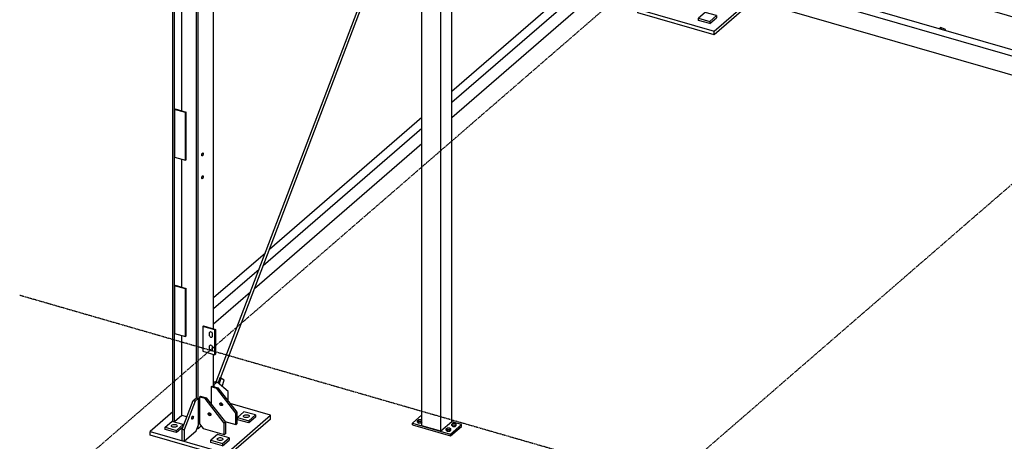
# Model space of a CAD drawing. Header units: millimetres. Extents: x -288865 to 11255, y 102926 to 380857.
# Tile 2 of 142: x -163934 to -160494, y 230312 to 231786. Entities that reach past the tile are written whole.
import ezdxf

# ---------------------------------------------------------------- set-up
doc = ezdxf.new("R2010")
doc.units = ezdxf.units.MM
doc.header["$MEASUREMENT"] = 0
doc.linetypes.add('DXK_LINE_DOT3', pattern=[5.9187, 2.979, -0.9799, 0.9799, -0.9799])
doc.layers.add('TS_INNE_OBIEKTY', color=7, linetype='Continuous')
doc.layers.add('TS_LINIE_WIDOCZNE', color=7, linetype='Continuous')

# ---------------------------------------------------------------- blocks, each defined once
blk = doc.blocks.new('Part-68308383-1778 - 1330')
at = {"layer": 'TS_LINIE_WIDOCZNE', "color": 1, "linetype": 'Continuous'}
for p, q in [((1419.1, 5490.1), (1419.1, 5323.5)), ((1419.1, 5490.1), (1421.5, 5492.1)), ((1457.8, 5478.9), (1419.1, 5490.1)), ((1421.5, 5492.1), (1460.1, 5480.9)), ((1457.8, 5478.9), (1460.1, 5480.9)), ((1457.8, 5312.4), (1457.8, 5478.9)), ((1460.1, 5314.4), (1460.1, 5480.9)), ((1419.1, 5323.5), (1457.8, 5312.4)), ((1457.8, 5312.4), (1460.1, 5314.4))]:
    blk.add_line(p, q, dxfattribs=at)
blk = doc.blocks.new('Bolt-68308383-2454 - 1330')
at = {"layer": 'TS_INNE_OBIEKTY', "color": 1, "linetype": 'Continuous'}
for p, q in [((1542.3, 5326.2), (1542.7, 5327.8)), ((1542.3, 5315.5), (1542.3, 5326.2)), ((1542.7, 5313.6), (1542.3, 5315.5)), ((1542.7, 5327.8), (1543.7, 5329.1)), ((1543.7, 5311.8), (1542.7, 5313.6)), ((1543.7, 5329.1), (1545.2, 5329.6)), ((1545.2, 5310.4), (1543.7, 5311.8)), ((1545.2, 5329.6), (1547, 5329.5)), ((1547, 5309.5), (1545.2, 5310.4)), ((1547, 5329.5), (1548.8, 5328.6)), ((1548.8, 5309.3), (1547, 5309.5)), ((1548.8, 5328.6), (1550.3, 5327.2)), ((1550.3, 5309.9), (1548.8, 5309.3)), ((1550.3, 5327.2), (1551.3, 5325.4)), ((1551.3, 5311.1), (1550.3, 5309.9)), ((1551.3, 5325.4), (1551.7, 5323.5)), ((1551.7, 5312.8), (1551.3, 5311.1)), ((1551.7, 5323.5), (1551.7, 5312.8)), ((1542.3, 5279.5), (1542.7, 5281.2)), ((1542.3, 5268.9), (1542.3, 5279.5)), ((1542.7, 5267), (1542.3, 5268.9)), ((1542.7, 5281.2), (1543.7, 5282.4)), ((1543.7, 5265.2), (1542.7, 5267)), ((1543.7, 5282.4), (1545.2, 5283)), ((1545.2, 5263.7), (1543.7, 5265.2)), ((1545.2, 5283), (1547, 5282.8)), ((1547, 5282.8), (1548.8, 5282)), ((1548.8, 5282), (1550.3, 5280.5)), ((1550.3, 5280.5), (1551.3, 5278.7)), ((1551.3, 5264.5), (1550.3, 5263.3)), ((1551.3, 5278.7), (1551.7, 5276.8)), ((1551.7, 5266.2), (1551.3, 5264.5)), ((1551.7, 5276.8), (1551.7, 5266.2)), ((1547, 5262.9), (1545.2, 5263.7)), ((1548.8, 5262.7), (1547, 5262.9)), ((1550.3, 5263.3), (1548.8, 5262.7))]:
    blk.add_line(p, q, dxfattribs=at)
blk = doc.blocks.new('Part-68308383-2090 - 1330')
at = {"layer": 'TS_LINIE_WIDOCZNE', "color": 1, "linetype": 'Continuous'}
for p, q in [((1263.6, 7205.5), (5290.7, 6043)), ((1244.4, 7188.8), (5271.5, 6026.3)), ((1244.4, 7122.2), (5271.5, 5959.7))]:
    blk.add_line(p, q, dxfattribs=at)
blk = doc.blocks.new('Bolt-68308383-2371 - 1330')
at = {"layer": 'TS_INNE_OBIEKTY', "color": 1, "linetype": 'Continuous'}
for p, q in [((1480, 5026.5), (1480.1, 5028)), ((1480.2, 5025.2), (1480, 5026.5)), ((1480.1, 5028), (1480.4, 5029.7)), ((1480.6, 5024.3), (1480.2, 5025.2)), ((1480.4, 5029.7), (1481, 5031.2)), ((1481.2, 5023.9), (1480.6, 5024.3)), ((1481.2, 5023.9), (1480.6, 5024.3)), ((1481, 5031.2), (1481.7, 5032.6)), ((1482, 5024), (1481.2, 5023.9)), ((1481.7, 5032.6), (1482.6, 5033.6)), ((1482.9, 5024.6), (1482, 5024)), ((1482.6, 5033.6), (1483.4, 5034.2)), ((1483.7, 5025.6), (1482.9, 5024.6)), ((1483.4, 5034.2), (1484.2, 5034.3)), ((1484.4, 5026.9), (1483.7, 5025.6)), ((1484.2, 5034.3), (1484.8, 5033.8)), ((1484.2, 5034.3), (1484.8, 5033.8)), ((1485, 5028.5), (1484.4, 5026.9)), ((1484.8, 5033.8), (1485.2, 5032.9)), ((1485.3, 5030.1), (1485, 5028.5)), ((1485.2, 5032.9), (1485.4, 5031.7)), ((1485.4, 5031.7), (1485.3, 5030.1))]:
    blk.add_line(p, q, dxfattribs=at)
blk = doc.blocks.new('Part-68308383-1798 - 1330')
at = {"layer": 'TS_LINIE_WIDOCZNE', "color": 1, "linetype": 'Continuous'}
for p, q in [((2284.2, 6910.9), (2284.2, 7026.4)), ((2350.8, 6891.6), (2350.8, 7007.1)), ((2389.2, 6880.5), (2389.2, 6996)), ((2284.2, 5000.5), (2284.2, 6822.1)), ((2350.8, 4981.3), (2350.8, 6802.8)), ((2389.2, 5014.6), (2389.2, 6791.7)), ((2350.8, 4981.3), (2284.2, 5000.5)), ((2389.2, 5014.6), (2350.8, 4981.3))]:
    blk.add_line(p, q, dxfattribs=at)
blk = doc.blocks.new('Part-68308383-1802 - 1330')
at = {"layer": 'TS_LINIE_WIDOCZNE', "color": 1, "linetype": 'Continuous'}
for p, q in [((1484.9, 5088.7), (1496.4, 5098.7)), ((1503.1, 5096.8), (1491.5, 5086.8)), ((1496.4, 5098.7), (1503.1, 5096.8)), ((1503.1, 5003.5), (1503.1, 5096.8)), ((1446.4, 4988.8), (1484.9, 5088.7)), ((1491.5, 5086.8), (1453.1, 4986.9)), ((1484.9, 5088.7), (1491.5, 5086.8)), ((1480, 5026.8), (1480.1, 5028.3)), ((1480.1, 5025.4), (1480, 5026.8)), ((1480.1, 5028.3), (1480.5, 5029.9)), ((1480.5, 5024.5), (1480.1, 5025.4)), ((1480.3, 5025.1), (1482.7, 5024.4)), ((1480.5, 5029.9), (1481.1, 5031.5)), ((1481.1, 5023.9), (1480.5, 5024.5)), ((1481.1, 5031.5), (1481.9, 5032.8)), ((1481.9, 5023.9), (1481.1, 5023.9)), ((1481.7, 5032.5), (1485.4, 5031.4)), ((1481.9, 5032.8), (1482.7, 5033.7)), ((1482.7, 5024.4), (1481.9, 5023.9)), ((1482.7, 5033.7), (1483.5, 5034.2)), ((1483.5, 5025.4), (1482.7, 5024.4)), ((1483.5, 5034.2), (1484.3, 5034.2)), ((1484.3, 5026.7), (1483.5, 5025.4)), ((1484.3, 5034.2), (1484.9, 5033.7)), ((1484.9, 5028.2), (1484.3, 5026.7)), ((1484.9, 5033.7), (1485.3, 5032.7)), ((1485.3, 5029.9), (1484.9, 5028.2)), ((1485.3, 5032.7), (1485.4, 5031.4)), ((1485.4, 5031.4), (1485.3, 5029.9)), ((1495.4, 4983.5), (1503.1, 5003.5)), ((1446.4, 4948.8), (1446.4, 4988.8)), ((1446.4, 4988.8), (1453.1, 4986.9)), ((1453.1, 4986.9), (1453.1, 4946.9)), ((1453.1, 4946.9), (1495.4, 4983.5)), ((1446.4, 4948.8), (1453.1, 4946.9))]:
    blk.add_line(p, q, dxfattribs=at)
blk = doc.blocks.new('Part-68308383-1800 - 1330')
at = {"layer": 'TS_LINIE_WIDOCZNE', "color": 1, "linetype": 'Continuous'}
for p, q in [((1521.3, 5349.5), (1519, 5347.5)), ((1519, 5347.5), (1519, 5260.9)), ((1560.3, 5335.6), (1519, 5347.5)), ((1521.3, 5349.5), (1562.6, 5337.6)), ((1562.6, 5337.6), (1560.3, 5335.6)), ((1560.3, 5249), (1560.3, 5335.6)), ((1562.6, 5337.6), (1562.6, 5251)), ((1519, 5260.9), (1560.3, 5249)), ((1562.6, 5251), (1560.3, 5249))]:
    blk.add_line(p, q, dxfattribs=at)
blk = doc.blocks.new('Part-68308383-1844 - 1330')
at = {"layer": 'TS_LINIE_WIDOCZNE', "color": 1, "linetype": 'Continuous'}
for p, q in [((1577.8, 5167.8), (1572, 5150.3)), ((1581.8, 5166.6), (1575.4, 5147.4)), ((1581.8, 5166.6), (1577.8, 5167.8)), ((1593.7, 5160.1), (1581.8, 5166.6)), ((1586.3, 5137.9), (1593.7, 5160.1))]:
    blk.add_line(p, q, dxfattribs=at)
blk = doc.blocks.new('Part-68308383-1818 - 1330')
at = {"layer": 'TS_LINIE_WIDOCZNE', "color": 1, "linetype": 'Continuous'}
for p, q in [((1547.3, 5136.2), (1551.1, 5139.5)), ((1567.3, 5130.4), (1547.3, 5136.2)), ((1547.3, 5136.2), (1547.3, 5077.5)), ((1551.1, 5139.5), (1571.1, 5133.8)), ((1567.3, 5130.4), (1571.1, 5133.8)), ((1633.9, 5044.6), (1567.3, 5130.4)), ((1571.1, 5133.8), (1637.7, 5047.9)), ((1577.9, 5077.3), (1581.8, 5080.6)), ((1577.9, 5077.3), (1578.1, 5078.7)), ((1578.1, 5075.8), (1577.9, 5077.3)), ((1578.1, 5078.7), (1578.8, 5079.8)), ((1578.8, 5074.3), (1578.1, 5075.8)), ((1578.8, 5079.8), (1579.8, 5080.5)), ((1579.8, 5073), (1578.8, 5074.3)), ((1579.8, 5080.5), (1581.1, 5080.8)), ((1581.1, 5071.9), (1579.8, 5073)), ((1581.1, 5080.8), (1582.6, 5080.6)), ((1582.6, 5071.3), (1581.1, 5071.9)), ((1581.8, 5080.7), (1581.8, 5080.6)), ((1581.8, 5080.6), (1582, 5079.1)), ((1582, 5079.1), (1582.6, 5077.6)), ((1582.6, 5080.6), (1584, 5080)), ((1582.6, 5077.6), (1583.7, 5076.3)), ((1582.6, 5071.3), (1586.4, 5074.6)), ((1584, 5071.1), (1582.6, 5071.3)), ((1583.7, 5076.3), (1585, 5075.3)), ((1584, 5080), (1585.3, 5078.9)), ((1585.3, 5071.4), (1584, 5071.1)), ((1585, 5075.3), (1586.4, 5074.6)), ((1585.3, 5078.9), (1586.3, 5077.6)), ((1586.3, 5072.1), (1585.3, 5071.4)), ((1586.3, 5077.6), (1587, 5076.1)), ((1587, 5073.2), (1586.3, 5072.1)), ((1586.4, 5074.6), (1587.2, 5074.5)), ((1587, 5076.1), (1587.2, 5074.6)), ((1587.2, 5074.6), (1587, 5073.2)), ((1637.7, 5047.9), (1633.9, 5044.6)), ((1633.9, 5004.6), (1633.9, 5044.6)), ((1637.7, 5047.9), (1637.7, 5007.9)), ((1595.1, 5015.8), (1633.9, 5004.6)), ((1633.9, 5004.6), (1637.7, 5007.9))]:
    blk.add_line(p, q, dxfattribs=at)
blk = doc.blocks.new('Part-68308383-1777 - 1330')
at = {"layer": 'TS_LINIE_WIDOCZNE', "color": 1, "linetype": 'Continuous'}
for p, q in [((1754.9, 5037.4), (1614.4, 5078)), ((1413.5, 5049.4), (1334.6, 4981.1)), ((1601.1, 4904.2), (1754.9, 5037.4)), ((1754.9, 5024.1), (1601.1, 4890.8)), ((1754.9, 5024.1), (1754.9, 5037.4)), ((1334.6, 4981.1), (1601.1, 4904.2)), ((1334.6, 4967.8), (1334.6, 4981.1)), ((1601.1, 4890.8), (1334.6, 4967.8)), ((1601.1, 4890.8), (1601.1, 4904.2))]:
    blk.add_line(p, q, dxfattribs=at)
blk = doc.blocks.new('Part-68308383-1779 - 1330')
at = {"layer": 'TS_LINIE_WIDOCZNE', "color": 1, "linetype": 'Continuous'}
for p, q in [((1419.1, 6106.3), (1421.5, 6108.3)), ((1457.8, 6095.1), (1419.1, 6106.3)), ((1419.1, 6106.3), (1419.1, 5939.7)), ((1421.5, 6108.3), (1460.1, 6097.1)), ((1457.8, 6095.1), (1460.1, 6097.1)), ((1457.8, 5928.6), (1457.8, 6095.1)), ((1460.1, 5930.6), (1460.1, 6097.1)), ((1419.1, 5939.7), (1457.8, 5928.6)), ((1457.8, 5928.6), (1460.1, 5930.6))]:
    blk.add_line(p, q, dxfattribs=at)
blk = doc.blocks.new('Part-68308383-1781 - 1330')
at = {"layer": 'TS_LINIE_WIDOCZNE', "color": 1, "linetype": 'Continuous'}
for p, q in [((1413.5, 8329.6), (1416.2, 8331.9)), ((1413.5, 7335.2), (1413.5, 8329.6)), ((1413.5, 8329.6), (1419.1, 8328)), ((1419.1, 7340.1), (1419.1, 8328)), ((1445, 8203.3), (1445, 8320.5)), ((1496.4, 7407.1), (1496.4, 8305.7)), ((1496.4, 8305.7), (1502.1, 8304)), ((1502.1, 8304), (1506, 8307.4)), ((1502.1, 7412), (1502.1, 8304)), ((1555.9, 8118.2), (1555.9, 8254.3)), ((1445, 7467.1), (1445, 7900.8)), ((1555.9, 7303.2), (1555.9, 7339.5)), ((1413.5, 7162.2), (1413.5, 7230.2)), ((1419.1, 7160.6), (1419.1, 7235.1)), ((1445, 7153.1), (1445, 7231.3)), ((1496.4, 7138.3), (1496.4, 7253.8)), ((1502.1, 7136.6), (1502.1, 7252.1)), ((1555.9, 7121.1), (1555.9, 7236.6)), ((1413.5, 5016.1), (1413.5, 7073.4)), ((1419.1, 5014.4), (1419.1, 7071.8)), ((1445, 6734.3), (1445, 7064.3)), ((1496.4, 5098.7), (1496.4, 7049.4)), ((1502.1, 5097.1), (1502.1, 7047.8)), ((1555.9, 5339.5), (1555.9, 7032.3)), ((1445, 6101.5), (1445, 6565.1)), ((1445, 5485.3), (1445, 5932.3)), ((1445, 5036.8), (1445, 5316.1)), ((1555.9, 5138.1), (1555.9, 5250.3)), ((1445, 5036.8), (1419.1, 5014.4)), ((1462.9, 5031.6), (1445, 5036.8)), ((1419.1, 5014.4), (1413.5, 5016.1)), ((1502.1, 4990.5), (1498.5, 4991.5)), ((1502.1, 4990.5), (1502.1, 5000.9)), ((1513.1, 5000), (1502.1, 4990.5))]:
    blk.add_line(p, q, dxfattribs=at)
blk = doc.blocks.new('Part-68308383-1801 - 1330')
at = {"layer": 'TS_LINIE_WIDOCZNE', "color": 1, "linetype": 'Continuous'}
for p, q in [((1506.9, 5101.2), (1510.7, 5104.6)), ((1526.9, 5095.5), (1506.9, 5101.2)), ((1506.9, 5101.2), (1506.9, 5008)), ((1510.7, 5104.6), (1530.7, 5098.8)), ((1526.9, 5095.5), (1530.7, 5098.8)), ((1593.5, 5009.6), (1526.9, 5095.5)), ((1530.7, 5098.8), (1597.3, 5012.9)), ((1537.5, 5042.3), (1541.4, 5045.7)), ((1537.5, 5042.3), (1537.8, 5043.7)), ((1537.8, 5040.8), (1537.5, 5042.3)), ((1537.8, 5043.7), (1538.4, 5044.8)), ((1538.4, 5039.3), (1537.8, 5040.8)), ((1538.4, 5044.8), (1539.4, 5045.6)), ((1539.4, 5038), (1538.4, 5039.3)), ((1539.4, 5045.6), (1540.7, 5045.8)), ((1540.7, 5037), (1539.4, 5038)), ((1540.7, 5045.8), (1542.2, 5045.7)), ((1542.2, 5036.3), (1540.7, 5037)), ((1541.4, 5045.8), (1541.4, 5045.7)), ((1541.4, 5045.7), (1541.6, 5044.2)), ((1541.6, 5044.2), (1542.3, 5042.7)), ((1542.2, 5045.7), (1543.6, 5045)), ((1542.2, 5036.3), (1546, 5039.7)), ((1543.6, 5036.1), (1542.2, 5036.3)), ((1542.3, 5042.7), (1543.3, 5041.3)), ((1543.3, 5041.3), (1544.6, 5040.3)), ((1543.6, 5045), (1544.9, 5044)), ((1544.9, 5036.4), (1543.6, 5036.1)), ((1544.6, 5040.3), (1546, 5039.7)), ((1544.9, 5044), (1546, 5042.6)), ((1546, 5037.2), (1544.9, 5036.4)), ((1546, 5042.6), (1546.6, 5041.2)), ((1546, 5039.7), (1546.8, 5039.6)), ((1546.6, 5038.3), (1546, 5037.2)), ((1546.6, 5041.2), (1546.9, 5039.7)), ((1546.9, 5039.7), (1546.6, 5038.3)), ((1506.9, 5008), (1520.2, 4990.8)), ((1520.2, 4990.8), (1593.5, 4969.6)), ((1597.3, 5012.9), (1593.5, 5009.6)), ((1593.5, 4969.6), (1593.5, 5009.6)), ((1597.3, 5012.9), (1597.3, 4973)), ((1593.5, 4969.6), (1597.3, 4973))]:
    blk.add_line(p, q, dxfattribs=at)
blk = doc.blocks.new('Part-68308383-1819 - 1330')
at = {"layer": 'TS_LINIE_WIDOCZNE', "color": 1, "linetype": 'Continuous'}
for p, q in [((3117.3, 6525), (3038.5, 6456.7)), ((3304.9, 6379.7), (3432.8, 6490.5)), ((3444.3, 6487.1), (3304.9, 6366.4)), ((3038.5, 6456.7), (3304.9, 6379.7)), ((3038.5, 6443.3), (3038.5, 6456.7)), ((3304.9, 6366.4), (3038.5, 6443.3)), ((3304.9, 6366.4), (3304.9, 6379.7))]:
    blk.add_line(p, q, dxfattribs=at)
blk = doc.blocks.new('Part-68308383-1843 - 1330')
at = {"layer": 'TS_LINIE_WIDOCZNE', "color": 1, "linetype": 'Continuous'}
for p, q in [((1555.9, 5150.2), (1561.8, 5155.3)), ((1555.9, 5143.7), (1556.9, 5143.4)), ((1568.5, 5153.4), (1556.9, 5143.4)), ((1556.9, 5143.4), (1556.9, 5137.9)), ((1561.8, 5155.3), (1568.5, 5153.4)), ((1606.9, 5120.1), (1568.5, 5153.4)), ((1606.9, 5087.6), (1606.9, 5120.1))]:
    blk.add_line(p, q, dxfattribs=at)
blk = doc.blocks.new('Part-68308383-1851 - 1330')
at = {"layer": 'TS_LINIE_WIDOCZNE', "color": 1, "linetype": 'Continuous'}
for p, q in [((2827, 8474.2), (3084.8, 9153)), ((3084.8, 9153), (3087.2, 9152.5)), ((3087.2, 9152.5), (3090.5, 9151.3)), ((2837.7, 8477.8), (3092.8, 9149.4)), ((3090.5, 9151.3), (3092.8, 9150)), ((3092.8, 9150), (3092.8, 9149.4)), ((2669.8, 8035.8), (2833.5, 8466.8)), ((2661.3, 8038.2), (2822.8, 8463.2)), ((2582.8, 7831.6), (2626.4, 7946.2)), ((2591.3, 7829.3), (2634.8, 7943.7)), ((2370, 7271.4), (2539.7, 7718)), ((2370, 7246.8), (2548.2, 7715.8)), ((2238.1, 6924.2), (2277.7, 7028.2)), ((2246.5, 6921.7), (2284.2, 7020.8)), ((1565.7, 5154.2), (2207.7, 6844.1)), ((1580, 5167.2), (2216.1, 6841.7))]:
    blk.add_line(p, q, dxfattribs=at)
blk = doc.blocks.new('Part-68308383-1925 - 1330')
at = {"layer": 'TS_LINIE_WIDOCZNE', "color": 1, "linetype": 'Continuous'}
for p, q in [((3274, 6445.5), (3250.9, 6425.5)), ((3313.9, 6434), (3274, 6445.5)), ((3290.8, 6414), (3313.9, 6434)), ((3313.9, 6434), (3313.9, 6426)), ((3250.9, 6425.5), (3290.8, 6414)), ((3250.9, 6417.5), (3250.9, 6425.5)), ((3290.8, 6406), (3250.9, 6417.5)), ((3290.8, 6406), (3313.9, 6426)), ((3290.8, 6414), (3290.8, 6406))]:
    blk.add_line(p, q, dxfattribs=at)
blk = doc.blocks.new('Part-68308383-1931 - 1330')
at = {"layer": 'TS_LINIE_WIDOCZNE', "color": 1, "linetype": 'Continuous'}
for p, q in [((1387.1, 4996.1), (1410.2, 5016.1)), ((1387.1, 4988.1), (1387.1, 4996.1)), ((1387.1, 4996.1), (1427.1, 4984.6)), ((1450.2, 5004.6), (1410.2, 5016.1)), ((1427.1, 4984.6), (1450.2, 5004.6)), ((1449, 4995.6), (1427.1, 4976.6)), ((1450.2, 4998.6), (1450.2, 5004.6)), ((1427.1, 4976.6), (1387.1, 4988.1)), ((1427.1, 4976.6), (1427.1, 4984.6))]:
    blk.add_line(p, q, dxfattribs=at)
blk = doc.blocks.new('Part-68308383-1937 - 1330')
at = {"layer": 'TS_LINIE_WIDOCZNE', "color": 1, "linetype": 'Continuous'}
for p, q in [((2284.2, 5039), (2250.9, 5010.1)), ((2250.9, 5003.5), (2250.9, 5010.1)), ((2250.9, 5010.1), (2384.1, 4971.7)), ((2250.9, 5003.5), (2384.1, 4965)), ((2384.1, 4971.7), (2422.6, 5005)), ((2384.1, 4965), (2422.6, 4998.3)), ((2422.6, 5005), (2389.2, 5014.6)), ((2422.6, 4998.3), (2422.6, 5005)), ((2384.1, 4965), (2384.1, 4971.7))]:
    blk.add_line(p, q, dxfattribs=at)
blk = doc.blocks.new('Part-68308383-1942 - 1330')
at = {"layer": 'TS_LINIE_WIDOCZNE', "color": 1, "linetype": 'Continuous'}
for p, q in [((1662.4, 5049.9), (1639.3, 5029.9)), ((1639.3, 5029.9), (1679.3, 5018.4)), ((1639.3, 5021.9), (1639.3, 5029.9)), ((1702.4, 5038.4), (1662.4, 5049.9)), ((1679.3, 5018.4), (1702.4, 5038.4)), ((1702.4, 5030.4), (1679.3, 5010.4)), ((1702.4, 5038.4), (1702.4, 5030.4)), ((1679.3, 5010.4), (1639.3, 5021.9)), ((1679.3, 5018.4), (1679.3, 5010.4))]:
    blk.add_line(p, q, dxfattribs=at)
blk = doc.blocks.new('Part-68308383-1943 - 1330')
at = {"layer": 'TS_LINIE_WIDOCZNE', "color": 1, "linetype": 'Continuous'}
for p, q in [((1570.1, 4970), (1547, 4950)), ((1610.1, 4958.4), (1570.1, 4970)), ((1587, 4938.4), (1610.1, 4958.4)), ((1610.1, 4958.4), (1610.1, 4950.4)), ((1547, 4950), (1587, 4938.4)), ((1547, 4942), (1547, 4950)), ((1587, 4930.4), (1547, 4942)), ((1587, 4930.4), (1610.1, 4950.4)), ((1587, 4938.4), (1587, 4930.4))]:
    blk.add_line(p, q, dxfattribs=at)
blk = doc.blocks.new('Part-68308383-2171 - 1330')
at = {"layer": 'TS_LINIE_WIDOCZNE', "color": 1, "linetype": 'Continuous'}
for p, q in [((3054.1, 6844), (3077.1, 6864)), ((3077.1, 6864), (4619.6, 6418.8)), ((3054.1, 6804), (3054.1, 6844)), ((3054.1, 6844), (4596.6, 6398.8)), ((3054.1, 6824), (3055, 6827.1)), ((3055, 6820.4), (3054.1, 6824)), ((3055, 6827.1), (3057.4, 6828.8)), ((3057.4, 6817.3), (3055, 6820.4)), ((3055.2, 6825), (3056.1, 6827.9)), ((3055.2, 6825), (3056.1, 6821.4)), ((3056.1, 6821.4), (3058.6, 6818.3)), ((3057.4, 6828.8), (3060.7, 6828.8)), ((3060.7, 6815.4), (3057.4, 6817.3)), ((3058.6, 6818.3), (3061.9, 6816.4)), ((3060.7, 6828.8), (3064.1, 6826.9)), ((3064.1, 6815.4), (3060.7, 6815.4)), ((3061.9, 6816.4), (3065.2, 6816.4)), ((3064.1, 6826.9), (3066.5, 6823.8)), ((3066.5, 6817.1), (3064.1, 6815.4)), ((3065.2, 6816.4), (3066.6, 6817.3)), ((3066.5, 6823.8), (3067.4, 6820.2)), ((3067.4, 6820.2), (3066.5, 6817.1)), ((3054.1, 6804), (3645, 6633.5)), ((3663.4, 6628.2), (3718, 6612.4)), ((3718, 6612.4), (4549, 6372.6))]:
    blk.add_line(p, q, dxfattribs=at)
blk = doc.blocks.new('Part-68308383-2279 - 1330')
at = {"layer": 'TS_LINIE_WIDOCZNE', "color": 1, "linetype": 'Continuous'}
for p, q in [((4096.2, 6392.1), (4092.5, 6388.9)), ((4100.2, 6391), (4096.2, 6392.1)), ((4100.2, 6391), (4096.5, 6387.7)), ((4113.7, 6386), (4100.2, 6391)), ((4113.7, 6382.7), (4113.7, 6386))]:
    blk.add_line(p, q, dxfattribs=at)
blk = doc.blocks.new('Bolt-68308383-2370 - 1330')
at = {"layer": 'TS_INNE_OBIEKTY', "color": 1, "linetype": 'Continuous'}
for p, q in [((1537.5, 5042.6), (1537.8, 5043.9)), ((1537.7, 5041.1), (1537.5, 5042.6)), ((1538.3, 5039.6), (1537.7, 5041.1)), ((1537.8, 5043.9), (1538.6, 5045)), ((1539.2, 5038.2), (1538.3, 5039.6)), ((1538.6, 5045), (1539.7, 5045.6)), ((1540.5, 5037.1), (1539.2, 5038.2)), ((1539.7, 5045.6), (1541, 5045.8)), ((1541.9, 5036.4), (1540.5, 5037.1)), ((1541, 5045.8), (1542.4, 5045.6)), ((1543.4, 5036.1), (1541.9, 5036.4)), ((1542.4, 5045.6), (1543.9, 5044.9)), ((1544.7, 5036.3), (1543.4, 5036.1)), ((1543.9, 5044.9), (1545.1, 5043.8)), ((1545.8, 5037), (1544.7, 5036.3)), ((1545.1, 5043.8), (1546.1, 5042.4)), ((1546.5, 5038.1), (1545.8, 5037)), ((1546.1, 5042.4), (1546.7, 5040.9)), ((1546.8, 5039.4), (1546.5, 5038.1)), ((1546.7, 5040.9), (1546.8, 5039.4))]:
    blk.add_line(p, q, dxfattribs=at)
blk = doc.blocks.new('Bolt-68308383-2593 - 1330')
at = {"layer": 'TS_INNE_OBIEKTY', "color": 1, "linetype": 'Continuous'}
for p, q in [((1660.9, 5033.6), (1661.1, 5035.2)), ((1661.7, 5032.1), (1660.9, 5033.6)), ((1661.1, 5035.2), (1662.2, 5036.6)), ((1663.4, 5030.8), (1661.7, 5032.1)), ((1662.2, 5036.6), (1664.2, 5037.8)), ((1665.9, 5029.8), (1663.4, 5030.8)), ((1664.2, 5037.8), (1666.8, 5038.7)), ((1668.8, 5029.2), (1665.9, 5029.8)), ((1666.8, 5038.7), (1669.8, 5039.1)), ((1671.9, 5029.2), (1668.8, 5029.2)), ((1669.8, 5039.1), (1672.9, 5039)), ((1674.9, 5029.6), (1671.9, 5029.2)), ((1672.9, 5039), (1675.9, 5038.5)), ((1677.6, 5030.4), (1674.9, 5029.6)), ((1675.9, 5038.5), (1678.3, 5037.5)), ((1679.5, 5031.6), (1677.6, 5030.4)), ((1678.3, 5037.5), (1680, 5036.2)), ((1680.6, 5033.1), (1679.5, 5031.6)), ((1680, 5036.2), (1680.8, 5034.7)), ((1680.8, 5034.7), (1680.6, 5033.1))]:
    blk.add_line(p, q, dxfattribs=at)
blk = doc.blocks.new('Bolt-68308383-2400 - 1330')
at = {"layer": 'TS_INNE_OBIEKTY', "color": 1, "linetype": 'Continuous'}
for p, q in [((1577.9, 5077.6), (1578.2, 5078.9)), ((1578.1, 5076.1), (1577.9, 5077.6)), ((1578.7, 5074.6), (1578.1, 5076.1)), ((1578.2, 5078.9), (1579, 5080)), ((1579.6, 5073.2), (1578.7, 5074.6)), ((1579, 5080), (1580, 5080.6)), ((1580.9, 5072.1), (1579.6, 5073.2)), ((1580, 5080.6), (1581.4, 5080.8)), ((1582.3, 5071.4), (1580.9, 5072.1)), ((1581.4, 5080.8), (1582.8, 5080.6)), ((1583.8, 5071.1), (1582.3, 5071.4)), ((1582.8, 5080.6), (1584.3, 5079.8)), ((1585.1, 5071.3), (1583.8, 5071.1)), ((1584.3, 5079.8), (1585.5, 5078.7)), ((1586.2, 5072), (1585.1, 5071.3)), ((1585.5, 5078.7), (1586.5, 5077.4)), ((1586.9, 5073), (1586.2, 5072)), ((1586.5, 5077.4), (1587.1, 5075.9)), ((1587.2, 5074.4), (1586.9, 5073)), ((1587.1, 5075.9), (1587.2, 5074.4))]:
    blk.add_line(p, q, dxfattribs=at)
blk = doc.blocks.new('Bolt-68308383-2412 - 1330')
at = {"layer": 'TS_INNE_OBIEKTY', "color": 1, "linetype": 'Continuous'}
for p, q in [((1583.8, 5117.4), (1585.1, 5117)), ((1584.4, 5116.6), (1585.1, 5117)), ((1585.1, 5117), (1585.7, 5115))]:
    blk.add_line(p, q, dxfattribs=at)
blk = doc.blocks.new('Bolt-68308383-2472 - 1330')
at = {"layer": 'TS_INNE_OBIEKTY', "color": 1, "linetype": 'Continuous'}
for p, q in [((2269.1, 5018.9), (2273.1, 5022.4)), ((2269.1, 5013.7), (2269.1, 5018.9)), ((2273.1, 5015.5), (2269.1, 5018.9)), ((2269.1, 5013.7), (2273.1, 5010.2)), ((2273.1, 5022.4), (2281.1, 5022.4)), ((2273.1, 5010.2), (2273.1, 5015.5)), ((2281.1, 5015.5), (2273.1, 5015.5)), ((2281.1, 5010.2), (2273.1, 5010.2)), ((2281.1, 5022.4), (2284.2, 5019.8)), ((2284.2, 5018.1), (2281.1, 5015.5)), ((2281.1, 5010.2), (2281.1, 5015.5)), ((2284.2, 5012.8), (2281.1, 5010.2)), ((2369.1, 4990.1), (2373.1, 4993.6)), ((2369.1, 4984.8), (2369.1, 4990.1)), ((2373.1, 4986.6), (2369.1, 4990.1)), ((2373.1, 4993.6), (2381.1, 4993.6)), ((2381.1, 4993.6), (2385.1, 4990.1)), ((2385.1, 4990.1), (2381.1, 4986.6)), ((2385.1, 4984.8), (2385.1, 4990.1)), ((2388.3, 5006.8), (2392.3, 5010.2)), ((2388.3, 5001.5), (2388.3, 5006.8)), ((2392.3, 5003.3), (2388.3, 5006.8)), ((2388.3, 5001.5), (2392.3, 4998)), ((2392.3, 5010.2), (2400.3, 5010.2)), ((2392.3, 4998), (2392.3, 5003.3)), ((2400.3, 5003.3), (2392.3, 5003.3)), ((2392.3, 4998), (2400.3, 4998)), ((2400.3, 5010.2), (2404.3, 5006.8)), ((2404.3, 5006.8), (2400.3, 5003.3)), ((2400.3, 4998), (2400.3, 5003.3)), ((2400.3, 4998), (2404.3, 5001.5)), ((2404.3, 5001.5), (2404.3, 5006.8)), ((2369.1, 4984.8), (2373.1, 4981.4)), ((2373.1, 4981.4), (2373.1, 4986.6)), ((2381.1, 4986.6), (2373.1, 4986.6)), ((2373.1, 4981.4), (2381.1, 4981.4)), ((2381.1, 4981.4), (2381.1, 4986.6)), ((2381.1, 4981.4), (2385.1, 4984.8))]:
    blk.add_line(p, q, dxfattribs=at)
blk = doc.blocks.new('Part-68308383-3651 - 1330')
at = {"layer": 'TS_LINIE_WIDOCZNE', "color": 1, "linetype": 'Continuous'}
for p, q in [((3004.4, 6703), (3104.4, 6789.5)), ((3037.7, 6693.3), (3135.3, 6777.8)), ((3083.9, 6680), (3135.4, 6724.6)), ((2389.2, 6170.2), (2927.5, 6636.3)), ((2389.2, 6131.7), (2960.8, 6626.7)), ((2389.2, 6078.4), (3007, 6613.4)), ((1751.1, 5617.5), (2284.2, 6079.2)), ((1729.3, 5560.2), (2284.2, 6040.7)), ((1699.1, 5480.8), (2284.2, 5987.4)), ((1555.9, 5448.5), (1737.1, 5605.5)), ((1555.9, 5410.1), (1715.4, 5548.1)), ((1555.9, 5356.8), (1685.2, 5468.7))]:
    blk.add_line(p, q, dxfattribs=at)
blk = doc.blocks.new('Bolt-68308383-2595 - 1330')
at = {"layer": 'TS_INNE_OBIEKTY', "color": 1, "linetype": 'Continuous'}
for p, q in [((1568.6, 4953.7), (1568.8, 4955.2)), ((1568.8, 4955.2), (1569.9, 4956.7)), ((1569.9, 4956.7), (1571.9, 4957.9)), ((1571.9, 4957.9), (1574.5, 4958.8)), ((1574.5, 4958.8), (1577.5, 4959.2)), ((1577.5, 4959.2), (1580.6, 4959.1)), ((1580.6, 4959.1), (1583.6, 4958.5)), ((1583.6, 4958.5), (1586, 4957.5)), ((1586, 4957.5), (1587.7, 4956.2)), ((1587.7, 4956.2), (1588.5, 4954.7)), ((1588.5, 4954.7), (1588.3, 4953.1)), ((1569.4, 4952.2), (1568.6, 4953.7)), ((1571.1, 4950.8), (1569.4, 4952.2)), ((1573.6, 4949.9), (1571.1, 4950.8)), ((1576.5, 4949.3), (1573.6, 4949.9)), ((1579.6, 4949.2), (1576.5, 4949.3)), ((1582.6, 4949.6), (1579.6, 4949.2)), ((1585.2, 4950.5), (1582.6, 4949.6)), ((1587.2, 4951.7), (1585.2, 4950.5)), ((1588.3, 4953.1), (1587.2, 4951.7))]:
    blk.add_line(p, q, dxfattribs=at)
blk = doc.blocks.new('Bolt-68308383-2596 - 1330')
at = {"layer": 'TS_INNE_OBIEKTY', "color": 1, "linetype": 'Continuous'}
for p, q in [((1408.7, 4999.8), (1408.9, 5001.4)), ((1409.5, 4998.3), (1408.7, 4999.8)), ((1408.9, 5001.4), (1410, 5002.8)), ((1411.2, 4997), (1409.5, 4998.3)), ((1410, 5002.8), (1412, 5004.1)), ((1413.7, 4996), (1411.2, 4997)), ((1412, 5004.1), (1414.6, 5004.9)), ((1416.6, 4995.5), (1413.7, 4996)), ((1414.6, 5004.9), (1417.6, 5005.3)), ((1419.7, 4995.4), (1416.6, 4995.5)), ((1417.6, 5005.3), (1420.8, 5005.2)), ((1422.7, 4995.8), (1419.7, 4995.4)), ((1420.8, 5005.2), (1423.7, 5004.7)), ((1425.4, 4996.6), (1422.7, 4995.8)), ((1423.7, 5004.7), (1426.1, 5003.7)), ((1427.3, 4997.8), (1425.4, 4996.6)), ((1426.1, 5003.7), (1427.8, 5002.4)), ((1428.5, 4999.3), (1427.3, 4997.8)), ((1427.8, 5002.4), (1428.6, 5000.9)), ((1428.6, 5000.9), (1428.5, 4999.3))]:
    blk.add_line(p, q, dxfattribs=at)
blk = doc.blocks.new('GridLine-68308383-3692 - 1330')
at = {"layer": 'TS_INNE_OBIEKTY', "color": 4, "linetype": 'DXK_LINE_DOT3'}
blk.add_line((878.6, 5457.4), (10294.8, 2739.1), dxfattribs=at)
blk = doc.blocks.new('Bolt-68308383-3147 - 1330')
at = {"layer": 'TS_INNE_OBIEKTY', "color": 1, "linetype": 'Continuous'}
for p, q in [((1515.9, 5951.5), (1516.6, 5952.8)), ((1516.6, 5952.8), (1517.5, 5953.8)), ((1517.5, 5953.8), (1518.3, 5954.3)), ((1518.3, 5954.3), (1519.1, 5954.2)), ((1518.3, 5954.3), (1519.1, 5954.2)), ((1519.1, 5954.2), (1519.6, 5953.7)), ((1519.6, 5953.7), (1520, 5952.8)), ((1520, 5952.8), (1520.2, 5951.4)), ((1514.8, 5946.8), (1514.9, 5948.3)), ((1514.9, 5945.4), (1514.8, 5946.8)), ((1514.9, 5948.3), (1515.3, 5950)), ((1515.3, 5944.5), (1514.9, 5945.4)), ((1515.3, 5950), (1515.9, 5951.5)), ((1515.9, 5944), (1515.3, 5944.5)), ((1516.6, 5943.9), (1515.9, 5944)), ((1515.9, 5944), (1516.6, 5943.9)), ((1517.5, 5944.4), (1516.6, 5943.9)), ((1518.3, 5945.4), (1517.5, 5944.4)), ((1519.1, 5946.7), (1518.3, 5945.4)), ((1519.6, 5948.2), (1519.1, 5946.7)), ((1520, 5949.9), (1519.6, 5948.2)), ((1520.2, 5951.4), (1520, 5949.9)), ((1514.8, 5866.8), (1514.9, 5868.4)), ((1514.9, 5865.5), (1514.8, 5866.8)), ((1514.9, 5868.4), (1515.3, 5870)), ((1515.3, 5864.5), (1514.9, 5865.5)), ((1515.3, 5870), (1515.9, 5871.6)), ((1515.9, 5864), (1515.3, 5864.5)), ((1515.9, 5871.6), (1516.6, 5872.9)), ((1516.6, 5864), (1515.9, 5864)), ((1516.6, 5864), (1515.9, 5864)), ((1516.6, 5872.9), (1517.5, 5873.8)), ((1517.5, 5864.5), (1516.6, 5864)), ((1517.5, 5873.8), (1518.3, 5874.3)), ((1518.3, 5865.4), (1517.5, 5864.5)), ((1518.3, 5874.3), (1519.1, 5874.3)), ((1518.3, 5874.3), (1519.1, 5874.3)), ((1519.1, 5866.8), (1518.3, 5865.4)), ((1519.1, 5874.3), (1519.6, 5873.8)), ((1519.6, 5868.3), (1519.1, 5866.8)), ((1519.6, 5873.8), (1520, 5872.8)), ((1520, 5869.9), (1519.6, 5868.3)), ((1520, 5872.8), (1520.2, 5871.5)), ((1520.2, 5871.5), (1520, 5869.9))]:
    blk.add_line(p, q, dxfattribs=at)
blk = doc.blocks.new('GridLine-68308383-3697 - 1330')
at = {"layer": 'TS_INNE_OBIEKTY', "color": 4, "linetype": 'DXK_LINE_DOT3'}
blk.add_line((1119.2, 4896.5), (7869.5, 10742.4), dxfattribs=at)
blk = doc.blocks.new('GridLine-68308383-3698 - 1330')
at = {"layer": 'TS_INNE_OBIEKTY', "color": 4, "linetype": 'DXK_LINE_DOT3'}
blk.add_line((2718, 4435), (9468.3, 10280.9), dxfattribs=at)

msp = doc.modelspace()

# ---------------------------------------------------------------- block references
for name in ['GridLine-68308383-3697 - 1330', 'GridLine-68308383-3698 - 1330', 'Part-68308383-1851 - 1330', 'Part-68308383-1781 - 1330', 'Part-68308383-2090 - 1330', 'Part-68308383-1798 - 1330', 'Part-68308383-2171 - 1330', 'Part-68308383-3651 - 1330', 'Part-68308383-1819 - 1330', 'Part-68308383-1925 - 1330', 'Part-68308383-2279 - 1330', 'Part-68308383-1779 - 1330', 'Bolt-68308383-3147 - 1330', 'Part-68308383-1778 - 1330', 'GridLine-68308383-3692 - 1330', 'Part-68308383-1800 - 1330', 'Bolt-68308383-2454 - 1330', 'Part-68308383-1844 - 1330', 'Part-68308383-1818 - 1330', 'Part-68308383-1843 - 1330', 'Part-68308383-1802 - 1330', 'Part-68308383-1801 - 1330', 'Bolt-68308383-2412 - 1330', 'Part-68308383-1777 - 1330', 'Bolt-68308383-2400 - 1330', 'Bolt-68308383-2371 - 1330', 'Bolt-68308383-2370 - 1330', 'Part-68308383-1942 - 1330', 'Bolt-68308383-2593 - 1330', 'Part-68308383-1937 - 1330', 'Bolt-68308383-2472 - 1330', 'Part-68308383-1931 - 1330', 'Bolt-68308383-2596 - 1330', 'Part-68308383-1943 - 1330', 'Bolt-68308383-2595 - 1330']:
    msp.add_blockref(name, (-164812.9, 225365.8))

doc.saveas('drawing.dxf')
